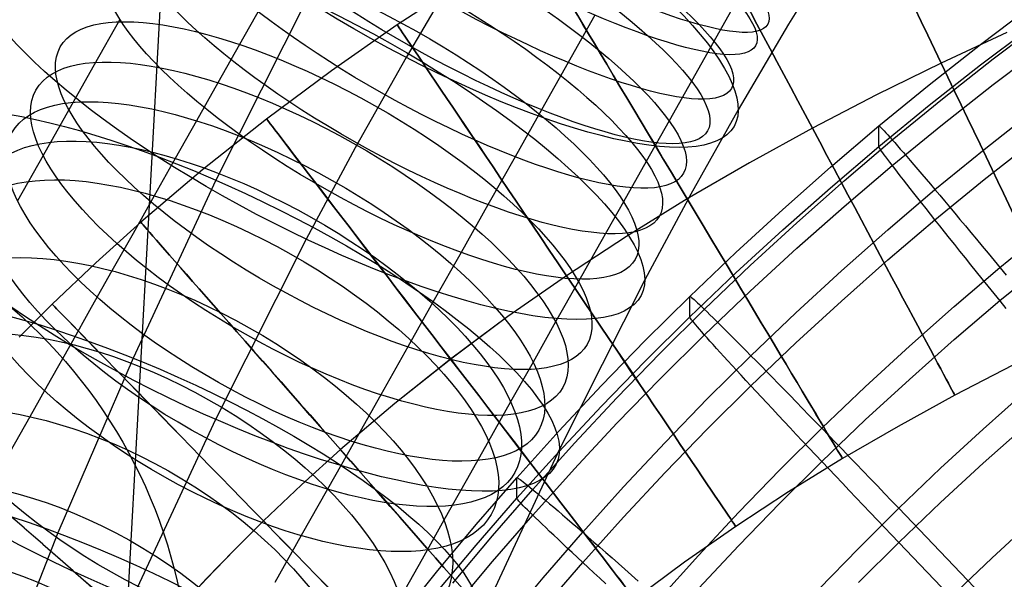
# Model space of a CAD drawing. Extents: x -1634 to -184, y -278 to 263.
# Tile 209 of 242: x -675 to -642, y 137 to 155. Entities that reach past the tile are written whole.
import ezdxf

# ---------------------------------------------------------------- set-up
doc = ezdxf.new("R2010")
doc.units = 0
doc.layers.add('PREDEFINITO', color=7, linetype='CONTINUOUS')

msp = doc.modelspace()

# ---------------------------------------------------------------- linework, layer by layer
at = {"layer": 'PREDEFINITO'}
for p, q in [((-666.804, 216.756, 5.078), (-673.346, 96.961, 512.392)), ((-647.644, 157.712, 713.652), (-649.368, 154.923, 712.72)), ((-660.224, 156.861, 726.536), (-662.014, 153.825, 725.522)), ((-660.092, 156.349, 299.359), (-662.308, 154.899, 299.359)), ((-665.304, 155.725, 699.801), (-668.306, 149.768, 697.814)), ((-651.089, 155.68, 685.091), (-651.836, 154.356, 684.766)), ((-666.817, 155.499, 678.978), (-667.52, 154.253, 678.475)), ((-643.028, 154.252, 430.589), (-641.311, 155.548, 430.56)), ((-671.479, 155.079, 692.425), (-672.324, 153.581, 691.862)), ((-655.772, 155.221, 698.427), (-656.657, 153.653, 698.043)), ((-642.605, 153.775, 434.282), (-640.898, 155.064, 434.253)), ((-662.308, 154.899, 299.359), (-664.487, 153.381, 299.359)), ((-649.368, 154.923, 712.72), (-651.035, 152.094, 711.776)), ((-642.149, 154.651, 289.36), (-644.323, 153.636, 289.36)), ((-642.149, 154.651, 309.36), (-644.323, 153.636, 309.36)), ((-643.028, 153.575, 400.597), (-641.311, 154.871, 400.567)), ((-651.836, 154.356, 684.766), (-652.581, 153.038, 684.41)), ((-667.52, 154.253, 678.475), (-668.235, 152.986, 677.927)), ((-644.72, 152.922, 430.619), (-643.028, 154.252, 430.589)), ((-642.605, 152.932, 396.929), (-640.898, 154.22, 396.9)), ((-662.014, 153.825, 725.522), (-663.695, 150.836, 724.525)), ((-644.286, 152.454, 434.311), (-642.605, 153.775, 434.282)), ((-672.324, 153.581, 691.862), (-673.163, 152.095, 691.261)), ((-664.487, 153.381, 299.359), (-666.63, 151.789, 299.359)), ((-656.657, 153.653, 698.043), (-657.538, 152.094, 697.621)), ((-644.323, 153.636, 289.36), (-646.464, 152.583, 289.36)), ((-644.323, 153.636, 309.36), (-646.464, 152.583, 309.36)), ((-644.72, 152.245, 400.627), (-643.028, 153.575, 400.597)), ((-652.581, 153.038, 684.41), (-653.321, 151.727, 684.021)), ((-668.235, 152.986, 677.927), (-668.944, 151.73, 677.347)), ((-646.385, 151.56, 430.65), (-644.72, 152.922, 430.619)), ((-644.286, 151.611, 396.959), (-642.605, 152.932, 396.929)), ((-646.464, 152.583, 309.36), (-648.582, 151.484, 309.36)), ((-646.464, 152.583, 289.36), (-648.581, 151.484, 289.36)), ((-645.94, 151.101, 434.342), (-644.286, 152.454, 434.311)), ((-673.163, 152.095, 691.261), (-674.016, 150.582, 690.607)), ((-657.538, 152.094, 697.621), (-658.415, 150.541, 697.161)), ((-651.035, 152.094, 711.776), (-652.605, 149.303, 710.844)), ((-646.385, 150.883, 400.657), (-644.72, 152.245, 400.627)), ((-642.908, 150.781, 437.74), (-641.262, 152.076, 437.711)), ((-668.944, 151.73, 677.347), (-669.646, 150.485, 676.736)), ((-666.63, 151.789, 299.359), (-668.732, 150.121, 299.359)), ((-653.321, 151.727, 684.021), (-654.077, 150.387, 683.589)), ((-648.581, 151.484, 289.36), (-650.664, 150.341, 289.36)), ((-648.582, 151.484, 309.36), (-650.664, 150.341, 309.36)), ((-647.989, 150.197, 430.681), (-646.385, 151.56, 430.65)), ((-646.385, 151.56, 430.65), (-646.381, 151.564, 430.991)), ((-646.385, 150.883, 400.657), (-646.385, 151.56, 430.65)), ((-646.381, 151.564, 430.991), (-646.37, 151.558, 431.332)), ((-646.37, 151.558, 431.332), (-646.352, 151.543, 431.673)), ((-646.352, 151.543, 431.673), (-646.326, 151.519, 432.013)), ((-646.326, 151.519, 432.013), (-646.293, 151.486, 432.351)), ((-646.293, 151.486, 432.351), (-646.253, 151.445, 432.687)), ((-646.253, 151.445, 432.687), (-646.205, 151.394, 433.022)), ((-646.205, 151.394, 433.022), (-646.15, 151.335, 433.353)), ((-645.94, 150.257, 396.99), (-644.286, 151.611, 396.959)), ((-647.533, 149.745, 434.373), (-645.94, 151.101, 434.342)), ((-646.15, 151.335, 433.353), (-646.088, 151.266, 433.682)), ((-646.088, 151.266, 433.682), (-646.019, 151.19, 434.008)), ((-646.019, 151.19, 434.008), (-645.943, 151.104, 434.329)), ((-645.943, 151.104, 434.329), (-645.861, 151.01, 434.647)), ((-642.908, 149.785, 393.609), (-641.262, 151.079, 393.58)), ((-663.695, 150.836, 724.525), (-665.318, 147.818, 723.518)), ((-647.989, 149.519, 400.688), (-646.385, 150.883, 400.657)), ((-646.381, 150.871, 400.316), (-646.385, 150.883, 400.657)), ((-646.37, 150.85, 399.976), (-646.381, 150.871, 400.316)), ((-646.352, 150.82, 399.636), (-646.37, 150.85, 399.976)), ((-646.326, 150.78, 399.298), (-646.352, 150.82, 399.636)), ((-646.293, 150.732, 398.961), (-646.326, 150.78, 399.298)), ((-646.253, 150.676, 398.627), (-646.293, 150.732, 398.961)), ((-645.861, 151.01, 434.647), (-645.771, 150.908, 434.96)), ((-645.771, 150.908, 434.96), (-645.675, 150.797, 435.269)), ((-645.675, 150.797, 435.269), (-645.572, 150.679, 435.572)), ((-644.529, 149.455, 437.77), (-642.908, 150.781, 437.74)), ((-674.016, 150.582, 690.607), (-674.862, 149.083, 689.916)), ((-669.646, 150.485, 676.736), (-670.342, 149.253, 676.093)), ((-658.415, 150.541, 697.161), (-659.309, 148.956, 696.65)), ((-646.205, 150.61, 398.295), (-646.253, 150.676, 398.627)), ((-646.15, 150.536, 397.967), (-646.205, 150.61, 398.295)), ((-646.088, 150.453, 397.641), (-646.15, 150.536, 397.967)), ((-646.019, 150.361, 397.32), (-646.088, 150.453, 397.641)), ((-645.572, 150.679, 435.572), (-645.463, 150.552, 435.87)), ((-645.463, 150.552, 435.87), (-645.347, 150.418, 436.161)), ((-645.347, 150.418, 436.161), (-645.225, 150.275, 436.447)), ((-668.732, 150.121, 299.359), (-670.789, 148.375, 299.358)), ((-654.077, 150.387, 683.589), (-654.829, 149.055, 683.124)), ((-650.664, 150.341, 309.36), (-652.719, 149.148, 309.36)), ((-650.664, 150.341, 289.36), (-652.718, 149.148, 289.36)), ((-649.565, 148.802, 430.712), (-647.989, 150.197, 430.681)), ((-647.533, 148.902, 397.02), (-645.94, 150.257, 396.99)), ((-645.943, 150.261, 397.002), (-646.019, 150.361, 397.32)), ((-645.861, 150.153, 396.689), (-645.943, 150.261, 397.002)), ((-645.771, 150.037, 396.381), (-645.861, 150.153, 396.689)), ((-645.225, 150.275, 436.447), (-645.098, 150.126, 436.726)), ((-645.098, 150.126, 436.726), (-644.964, 149.969, 436.998)), ((-668.306, 149.768, 697.814), (-671.037, 143.887, 695.853)), ((-645.675, 149.912, 396.078), (-645.771, 150.037, 396.381)), ((-645.572, 149.78, 395.78), (-645.675, 149.912, 396.078)), ((-645.463, 149.64, 395.488), (-645.572, 149.78, 395.78)), ((-644.964, 149.969, 436.998), (-644.825, 149.804, 437.263)), ((-644.825, 149.804, 437.263), (-644.68, 149.633, 437.52)), ((-644.529, 148.459, 393.639), (-642.908, 149.785, 393.609)), ((-649.565, 148.125, 400.72), (-647.989, 149.519, 400.688)), ((-649.1, 148.36, 434.404), (-647.533, 149.745, 434.373)), ((-646.09, 148.127, 437.8), (-644.529, 149.455, 437.77)), ((-645.347, 149.493, 395.203), (-645.463, 149.64, 395.488)), ((-645.225, 149.338, 394.924), (-645.347, 149.493, 395.203)), ((-644.68, 149.633, 437.52), (-644.529, 149.455, 437.77)), ((-644.529, 149.455, 437.77), (-644.374, 149.271, 438.012)), ((-670.342, 149.253, 676.093), (-671.045, 148.006, 675.405)), ((-652.719, 149.148, 309.36), (-654.734, 147.906, 309.36)), ((-652.718, 149.148, 289.36), (-654.733, 147.907, 289.36)), ((-652.605, 149.303, 710.844), (-654.125, 146.477, 709.901)), ((-645.098, 149.176, 394.652), (-645.225, 149.338, 394.924)), ((-644.964, 149.006, 394.387), (-645.098, 149.176, 394.652)), ((-644.374, 149.271, 438.012), (-644.213, 149.08, 438.245)), ((-659.309, 148.956, 696.65), (-660.2, 147.379, 696.099)), ((-654.829, 149.055, 683.124), (-655.576, 147.732, 682.626)), ((-651.115, 147.378, 430.744), (-649.565, 148.802, 430.712)), ((-649.1, 147.517, 397.052), (-647.533, 148.902, 397.02)), ((-644.825, 148.83, 394.13), (-644.964, 149.006, 394.387)), ((-644.68, 148.648, 393.881), (-644.825, 148.83, 394.13)), ((-644.213, 149.08, 438.245), (-644.048, 148.883, 438.469)), ((-644.048, 148.883, 438.469), (-643.877, 148.68, 438.685)), ((-646.09, 147.131, 393.669), (-644.529, 148.459, 393.639)), ((-644.529, 148.459, 393.639), (-644.68, 148.648, 393.881)), ((-644.374, 148.264, 393.406), (-644.529, 148.459, 393.639)), ((-643.877, 148.68, 438.685), (-643.703, 148.471, 438.891)), ((-643.703, 148.471, 438.891), (-643.524, 148.258, 439.088)), ((-670.789, 148.375, 299.358), (-672.269, 147.04, 299.358)), ((-651.115, 146.701, 400.752), (-649.565, 148.125, 400.72)), ((-650.64, 146.945, 434.436), (-649.1, 148.36, 434.404)), ((-647.624, 146.77, 437.831), (-646.09, 148.127, 437.8)), ((-644.213, 148.062, 393.182), (-644.374, 148.264, 393.406)), ((-643.524, 148.258, 439.088), (-643.341, 148.038, 439.276)), ((-642.381, 146.884, 440.056), (-640.812, 148.169, 440.027)), ((-671.045, 148.006, 675.405), (-671.74, 146.774, 674.684)), ((-665.318, 147.818, 723.518), (-668.318, 141.864, 721.531)), ((-654.734, 147.906, 309.36), (-656.713, 146.611, 309.359)), ((-654.733, 147.907, 289.36), (-656.712, 146.611, 289.359)), ((-644.048, 147.855, 392.967), (-644.213, 148.062, 393.182)), ((-643.877, 147.643, 392.761), (-644.048, 147.855, 392.967)), ((-643.341, 148.038, 439.276), (-643.154, 147.814, 439.453)), ((-643.154, 147.814, 439.453), (-642.964, 147.586, 439.621)), ((-655.576, 147.732, 682.626), (-656.317, 146.418, 682.096)), ((-650.64, 146.101, 397.083), (-649.1, 147.517, 397.052)), ((-643.703, 147.425, 392.564), (-643.877, 147.643, 392.761)), ((-642.964, 147.586, 439.621), (-642.77, 147.353, 439.778)), ((-660.2, 147.379, 696.099), (-661.083, 145.814, 695.51)), ((-652.638, 145.925, 430.777), (-651.115, 147.378, 430.744)), ((-643.524, 147.203, 392.377), (-643.703, 147.425, 392.564)), ((-643.341, 146.975, 392.199), (-643.524, 147.203, 392.377)), ((-642.77, 147.353, 439.778), (-642.573, 147.115, 439.924)), ((-672.269, 147.04, 299.358), (-673.715, 145.666, 299.358)), ((-652.153, 145.501, 434.468), (-650.64, 146.945, 434.436)), ((-647.624, 145.773, 393.7), (-646.09, 147.131, 393.669)), ((-643.891, 145.598, 440.085), (-642.381, 146.884, 440.056)), ((-643.154, 146.744, 392.032), (-643.341, 146.975, 392.199)), ((-642.573, 147.115, 439.924), (-642.373, 146.874, 440.061)), ((-642.381, 145.787, 391.472), (-640.812, 147.072, 391.443)), ((-642.373, 146.874, 440.061), (-642.17, 146.63, 440.186)), ((-671.74, 146.774, 674.684), (-672.427, 145.555, 673.932)), ((-656.713, 146.611, 309.359), (-658.649, 145.262, 309.359)), ((-656.712, 146.611, 289.359), (-658.648, 145.263, 289.359)), ((-652.638, 145.247, 400.785), (-651.115, 146.701, 400.752)), ((-649.132, 145.383, 437.862), (-647.624, 146.77, 437.831)), ((-642.964, 146.508, 391.875), (-643.154, 146.744, 392.032)), ((-642.77, 146.268, 391.729), (-642.964, 146.508, 391.875)), ((-656.317, 146.418, 682.096), (-657.072, 145.082, 681.518)), ((-654.125, 146.477, 709.901), (-656.948, 140.875, 708.032)), ((-642.573, 146.024, 391.593), (-642.77, 146.268, 391.729)), ((-654.108, 144.467, 430.81), (-652.638, 145.925, 430.777)), ((-652.638, 145.925, 430.777), (-652.634, 145.928, 431.118)), ((-652.638, 145.247, 400.785), (-652.638, 145.925, 430.777)), ((-652.634, 145.928, 431.118), (-652.622, 145.923, 431.46)), ((-652.622, 145.923, 431.46), (-652.602, 145.91, 431.8)), ((-652.602, 145.91, 431.8), (-652.574, 145.888, 432.14)), ((-652.574, 145.888, 432.14), (-652.537, 145.858, 432.478)), ((-652.537, 145.858, 432.478), (-652.493, 145.82, 432.814)), ((-652.153, 144.657, 397.116), (-650.64, 146.101, 397.083)), ((-642.373, 145.777, 391.468), (-642.573, 146.024, 391.593)), ((-673.715, 145.666, 299.358), (-674.812, 144.575, 299.358)), ((-672.427, 145.555, 673.932), (-673.105, 144.352, 673.148)), ((-661.083, 145.814, 695.51), (-661.96, 144.259, 694.882)), ((-652.493, 145.82, 432.814), (-652.441, 145.773, 433.149)), ((-652.441, 145.773, 433.149), (-652.382, 145.718, 433.48)), ((-652.382, 145.718, 433.48), (-652.314, 145.655, 433.809)), ((-652.314, 145.655, 433.809), (-652.239, 145.583, 434.134)), ((-652.239, 145.583, 434.134), (-652.156, 145.504, 434.456)), ((-649.132, 144.387, 393.731), (-647.624, 145.773, 393.7)), ((-645.377, 144.283, 440.114), (-643.891, 145.598, 440.085)), ((-643.891, 144.501, 391.501), (-642.381, 145.787, 391.472)), ((-642.17, 145.527, 391.353), (-642.373, 145.777, 391.468)), ((-658.649, 145.262, 309.359), (-660.543, 143.855, 309.359)), ((-658.648, 145.263, 289.359), (-660.541, 143.856, 289.359)), ((-654.108, 143.79, 400.818), (-652.638, 145.247, 400.785)), ((-653.613, 144.052, 434.501), (-652.153, 145.501, 434.468)), ((-652.634, 145.236, 400.443), (-652.638, 145.247, 400.785)), ((-652.622, 145.215, 400.103), (-652.634, 145.236, 400.443)), ((-652.602, 145.187, 399.763), (-652.622, 145.215, 400.103)), ((-652.156, 145.504, 434.456), (-652.066, 145.417, 434.773)), ((-652.066, 145.417, 434.773), (-651.968, 145.322, 435.086)), ((-651.968, 145.322, 435.086), (-651.863, 145.219, 435.395)), ((-651.863, 145.219, 435.395), (-651.751, 145.108, 435.698)), ((-650.614, 143.968, 437.894), (-649.132, 145.383, 437.862)), ((-657.072, 145.082, 681.518), (-657.819, 143.758, 680.907)), ((-652.574, 145.149, 399.425), (-652.602, 145.187, 399.763)), ((-652.537, 145.104, 399.088), (-652.574, 145.149, 399.425)), ((-652.493, 145.05, 398.754), (-652.537, 145.104, 399.088)), ((-652.441, 144.989, 398.422), (-652.493, 145.05, 398.754)), ((-652.382, 144.919, 398.094), (-652.441, 144.989, 398.422)), ((-652.314, 144.841, 397.768), (-652.382, 144.919, 398.094)), ((-651.751, 145.108, 435.698), (-651.632, 144.99, 435.995)), ((-651.632, 144.99, 435.995), (-651.506, 144.865, 436.287)), ((-653.613, 143.208, 397.149), (-652.153, 144.657, 397.116)), ((-652.239, 144.755, 397.446), (-652.314, 144.841, 397.768)), ((-652.156, 144.661, 397.129), (-652.239, 144.755, 397.446)), ((-652.066, 144.559, 396.815), (-652.156, 144.661, 397.129)), ((-651.968, 144.45, 396.507), (-652.066, 144.559, 396.815)), ((-651.506, 144.865, 436.287), (-651.373, 144.733, 436.572)), ((-651.373, 144.733, 436.572), (-651.234, 144.593, 436.851)), ((-651.234, 144.593, 436.851), (-651.088, 144.447, 437.123)), ((-673.105, 144.352, 673.148), (-673.787, 143.143, 672.319)), ((-661.96, 144.259, 694.882), (-662.853, 142.678, 694.199)), ((-655.551, 142.982, 430.843), (-654.108, 144.467, 430.81)), ((-651.863, 144.334, 396.204), (-651.968, 144.45, 396.507)), ((-651.751, 144.21, 395.906), (-651.863, 144.334, 396.204)), ((-651.088, 144.447, 437.123), (-650.936, 144.294, 437.387)), ((-650.936, 144.294, 437.387), (-650.778, 144.134, 437.645)), ((-650.614, 142.972, 393.763), (-649.132, 144.387, 393.731)), ((-646.837, 142.94, 440.145), (-645.377, 144.283, 440.114)), ((-645.377, 143.186, 391.531), (-643.891, 144.501, 391.501)), ((-655.047, 142.576, 434.535), (-653.613, 144.052, 434.501)), ((-652.045, 142.549, 437.926), (-650.614, 143.968, 437.894)), ((-651.632, 144.078, 395.614), (-651.751, 144.21, 395.906)), ((-651.506, 143.94, 395.328), (-651.632, 144.078, 395.614)), ((-651.373, 143.795, 395.049), (-651.506, 143.94, 395.328)), ((-650.778, 144.134, 437.645), (-650.614, 143.968, 437.894)), ((-650.614, 143.968, 437.894), (-650.444, 143.796, 438.135)), ((-671.037, 143.887, 695.853), (-673.53, 138.109, 693.928)), ((-660.543, 143.855, 309.359), (-662.391, 142.39, 309.359)), ((-660.541, 143.856, 289.359), (-662.389, 142.391, 289.359)), ((-657.819, 143.758, 680.907), (-658.559, 142.446, 680.262)), ((-655.551, 142.304, 400.851), (-654.108, 143.79, 400.818)), ((-651.234, 143.643, 394.777), (-651.373, 143.795, 395.049)), ((-651.088, 143.485, 394.512), (-651.234, 143.643, 394.777)), ((-650.444, 143.796, 438.135), (-650.269, 143.618, 438.368)), ((-650.269, 143.618, 438.368), (-650.089, 143.435, 438.592)), ((-641.955, 143.656, 299.36), (-643.875, 142.66, 299.36)), ((-650.936, 143.32, 394.255), (-651.088, 143.485, 394.512)), ((-650.778, 143.149, 394.005), (-650.936, 143.32, 394.255)), ((-650.089, 143.435, 438.592), (-649.903, 143.245, 438.807)), ((-649.903, 143.245, 438.807), (-649.713, 143.051, 439.014)), ((-673.787, 143.143, 672.319), (-674.458, 141.951, 671.458)), ((-656.966, 141.47, 430.878), (-655.551, 142.982, 430.843)), ((-655.047, 141.733, 397.182), (-653.613, 143.208, 397.149)), ((-652.045, 141.552, 393.795), (-650.614, 142.972, 393.763)), ((-650.614, 142.972, 393.763), (-650.778, 143.149, 394.005)), ((-650.444, 142.789, 393.53), (-650.614, 142.972, 393.763)), ((-649.713, 143.051, 439.014), (-649.517, 142.851, 439.21)), ((-648.271, 141.569, 440.176), (-646.837, 142.94, 440.145)), ((-646.837, 141.843, 391.561), (-645.377, 143.186, 391.531)), ((-662.853, 142.678, 694.199), (-663.737, 141.111, 693.476)), ((-650.269, 142.601, 393.305), (-650.444, 142.789, 393.53)), ((-650.089, 142.407, 393.09), (-650.269, 142.601, 393.305)), ((-649.517, 142.851, 439.21), (-649.318, 142.647, 439.397)), ((-649.318, 142.647, 439.397), (-649.114, 142.438, 439.574)), ((-643.875, 142.66, 299.36), (-645.75, 141.632, 299.36)), ((-642.937, 141.544, 440.878), (-641.505, 142.812, 440.85)), ((-662.391, 142.39, 309.359), (-664.188, 140.863, 309.359)), ((-662.389, 142.391, 289.359), (-664.186, 140.865, 289.359)), ((-658.559, 142.446, 680.262), (-659.292, 141.146, 679.585)), ((-656.966, 140.792, 400.885), (-655.551, 142.304, 400.851)), ((-656.453, 141.074, 434.568), (-655.047, 142.576, 434.535)), ((-653.449, 141.103, 437.959), (-652.045, 142.549, 437.926)), ((-649.903, 142.208, 392.883), (-650.089, 142.407, 393.09)), ((-649.114, 142.438, 439.574), (-648.907, 142.224, 439.742)), ((-674.458, 141.951, 671.458), (-675.12, 140.777, 670.567)), ((-649.713, 142.005, 392.686), (-649.903, 142.208, 392.883)), ((-649.517, 141.796, 392.499), (-649.713, 142.005, 392.686)), ((-648.907, 142.224, 439.742), (-648.695, 142.007, 439.898)), ((-648.695, 142.007, 439.898), (-648.481, 141.785, 440.045)), ((-668.318, 141.864, 721.531), (-671.048, 135.987, 719.572)), ((-656.453, 140.23, 397.216), (-655.047, 141.733, 397.182)), ((-649.318, 141.584, 392.321), (-649.517, 141.796, 392.499)), ((-648.481, 141.785, 440.045), (-648.262, 141.56, 440.181)), ((-648.271, 140.472, 391.592), (-646.837, 141.843, 391.561)), ((-645.75, 141.632, 299.36), (-647.586, 140.565, 299.36)), ((-642.937, 140.415, 390.891), (-641.505, 141.683, 390.863)), ((-658.352, 139.932, 430.912), (-656.966, 141.47, 430.878)), ((-653.449, 140.106, 393.828), (-652.045, 141.552, 393.795)), ((-649.656, 140.194, 440.207), (-648.271, 141.569, 440.176)), ((-649.114, 141.367, 392.154), (-649.318, 141.584, 392.321)), ((-648.907, 141.146, 391.996), (-649.114, 141.367, 392.154)), ((-648.262, 141.56, 440.181), (-648.042, 141.332, 440.306)), ((-648.042, 141.332, 440.306), (-647.818, 141.101, 440.42)), ((-644.344, 140.248, 440.908), (-642.937, 141.544, 440.878)), ((-663.737, 141.111, 693.476), (-664.613, 139.559, 692.713)), ((-659.292, 141.146, 679.585), (-660.033, 139.832, 678.859)), ((-657.83, 139.545, 434.603), (-656.453, 141.074, 434.568)), ((-654.826, 139.63, 437.992), (-653.449, 141.103, 437.959)), ((-648.695, 140.922, 391.849), (-648.907, 141.146, 391.996)), ((-647.818, 141.101, 440.42), (-647.592, 140.867, 440.523)), ((-664.188, 140.863, 309.359), (-665.477, 139.701, 309.358)), ((-664.186, 140.865, 289.359), (-665.474, 139.702, 289.358)), ((-656.948, 140.875, 708.032), (-659.534, 135.307, 706.175)), ((-658.352, 139.254, 400.92), (-656.966, 140.792, 400.885)), ((-648.481, 140.694, 391.713), (-648.695, 140.922, 391.849)), ((-648.262, 140.463, 391.588), (-648.481, 140.694, 391.713)), ((-647.592, 140.867, 440.523), (-647.363, 140.63, 440.615)), ((-649.656, 139.097, 391.623), (-648.271, 140.472, 391.592)), ((-647.586, 140.565, 299.36), (-649.374, 139.464, 299.36)), ((-648.042, 140.229, 391.473), (-648.262, 140.463, 391.588)), ((-647.363, 140.63, 440.615), (-647.133, 140.391, 440.695)), ((-647.133, 140.391, 440.695), (-646.901, 140.15, 440.764)), ((-644.344, 139.119, 390.92), (-642.937, 140.415, 390.891)), ((-657.83, 138.702, 397.251), (-656.453, 140.23, 397.216)), ((-654.826, 138.634, 393.861), (-653.449, 140.106, 393.828)), ((-651.015, 138.793, 440.238), (-649.656, 140.194, 440.207)), ((-647.818, 139.993, 391.37), (-648.042, 140.229, 391.473)), ((-647.592, 139.755, 391.277), (-647.818, 139.993, 391.37)), ((-646.901, 140.15, 440.764), (-646.668, 139.907, 440.822)), ((-645.727, 138.926, 440.938), (-644.344, 140.248, 440.908)), ((-665.477, 139.701, 309.358), (-666.735, 138.506, 309.358)), ((-665.474, 139.702, 289.358), (-666.732, 138.507, 289.358)), ((-660.033, 139.832, 678.859), (-660.766, 138.533, 678.099)), ((-659.694, 138.387, 430.947), (-658.352, 139.932, 430.912)), ((-658.352, 139.932, 430.912), (-658.348, 139.935, 431.254)), ((-658.352, 139.254, 400.92), (-658.352, 139.932, 430.912)), ((-658.348, 139.935, 431.254), (-658.335, 139.931, 431.595)), ((-658.335, 139.931, 431.595), (-658.313, 139.92, 431.935)), ((-658.313, 139.92, 431.935), (-658.283, 139.9, 432.275)), ((-658.283, 139.9, 432.275), (-658.244, 139.873, 432.613)), ((-658.244, 139.873, 432.613), (-658.197, 139.838, 432.949)), ((-658.197, 139.838, 432.949), (-658.141, 139.795, 433.284)), ((-658.141, 139.795, 433.284), (-658.077, 139.745, 433.615)), ((-658.077, 139.745, 433.615), (-658.004, 139.687, 433.944)), ((-658.004, 139.687, 433.944), (-657.923, 139.621, 434.269)), ((-647.363, 139.514, 391.196), (-647.592, 139.755, 391.277)), ((-646.668, 139.907, 440.822), (-646.434, 139.663, 440.868)), ((-646.434, 139.663, 440.868), (-646.199, 139.418, 440.903)), ((-664.613, 139.559, 692.713), (-665.48, 138.022, 691.912)), ((-659.164, 138.01, 434.638), (-657.83, 139.545, 434.603)), ((-657.923, 139.621, 434.269), (-657.834, 139.548, 434.59)), ((-657.834, 139.548, 434.59), (-657.737, 139.468, 434.908)), ((-657.737, 139.468, 434.908), (-657.632, 139.38, 435.221)), ((-657.632, 139.38, 435.221), (-657.519, 139.286, 435.529)), ((-656.176, 138.132, 438.026), (-654.826, 139.63, 437.992)), ((-649.374, 139.464, 299.36), (-651.118, 138.323, 299.36)), ((-647.133, 139.272, 391.126), (-647.363, 139.514, 391.196)), ((-646.199, 139.418, 440.903), (-645.963, 139.172, 440.926)), ((-659.694, 137.71, 400.955), (-658.352, 139.254, 400.92)), ((-658.348, 139.243, 400.579), (-658.352, 139.254, 400.92)), ((-658.335, 139.223, 400.238), (-658.348, 139.243, 400.579)), ((-658.313, 139.196, 399.898), (-658.335, 139.223, 400.238)), ((-658.283, 139.161, 399.56), (-658.313, 139.196, 399.898)), ((-658.244, 139.119, 399.224), (-658.283, 139.161, 399.56)), ((-658.197, 139.069, 398.889), (-658.244, 139.119, 399.224)), ((-658.141, 139.011, 398.557), (-658.197, 139.069, 398.889)), ((-658.077, 138.945, 398.228), (-658.141, 139.011, 398.557)), ((-657.519, 139.286, 435.529), (-657.398, 139.184, 435.831)), ((-657.398, 139.184, 435.831), (-657.27, 139.075, 436.129)), ((-657.27, 139.075, 436.129), (-657.135, 138.96, 436.42)), ((-651.015, 137.696, 391.655), (-649.656, 139.097, 391.623)), ((-646.901, 139.028, 391.068), (-647.133, 139.272, 391.126)), ((-646.668, 138.783, 391.021), (-646.901, 139.028, 391.068)), ((-645.963, 139.172, 440.926), (-645.727, 138.926, 440.938)), ((-645.727, 137.797, 390.95), (-644.344, 139.119, 390.92)), ((-659.164, 137.167, 397.285), (-657.83, 138.702, 397.251)), ((-658.004, 138.873, 397.903), (-658.077, 138.945, 398.228)), ((-657.923, 138.793, 397.581), (-658.004, 138.873, 397.903)), ((-657.834, 138.705, 397.263), (-657.923, 138.793, 397.581)), ((-657.737, 138.611, 396.95), (-657.834, 138.705, 397.263)), ((-657.135, 138.96, 436.42), (-656.992, 138.838, 436.705)), ((-656.992, 138.838, 436.705), (-656.842, 138.709, 436.984)), ((-656.842, 138.709, 436.984), (-656.685, 138.574, 437.255)), ((-652.349, 137.367, 440.271), (-651.015, 138.793, 440.238)), ((-647.063, 137.599, 440.968), (-645.727, 138.926, 440.938)), ((-646.434, 138.537, 390.986), (-646.668, 138.783, 391.021)), ((-645.727, 138.926, 440.938), (-642.272, 135.313, 441.019)), ((-666.735, 138.506, 309.358), (-667.69, 137.555, 309.358)), ((-666.732, 138.507, 289.358), (-667.688, 137.557, 289.358)), ((-660.766, 138.533, 678.099), (-661.49, 137.248, 677.306)), ((-661.007, 136.818, 430.983), (-659.694, 138.387, 430.947)), ((-657.632, 138.509, 396.641), (-657.737, 138.611, 396.95)), ((-657.519, 138.401, 396.338), (-657.632, 138.509, 396.641)), ((-657.398, 138.285, 396.04), (-657.519, 138.401, 396.338)), ((-656.685, 138.574, 437.255), (-656.522, 138.433, 437.52)), ((-656.522, 138.433, 437.52), (-656.352, 138.285, 437.777)), ((-656.176, 137.136, 393.895), (-654.826, 138.634, 393.861)), ((-646.199, 138.29, 390.963), (-646.434, 138.537, 390.986)), ((-642.652, 137.281, 390.962), (-641.28, 138.544, 390.933)), ((-673.53, 138.109, 693.928), (-677.941, 126.951, 690.216)), ((-657.482, 136.628, 438.06), (-656.176, 138.132, 438.026)), ((-657.27, 138.163, 395.748), (-657.398, 138.285, 396.04)), ((-657.135, 138.035, 395.462), (-657.27, 138.163, 395.748)), ((-656.992, 137.9, 395.182), (-657.135, 138.035, 395.462)), ((-656.352, 138.285, 437.777), (-656.176, 138.132, 438.026)), ((-656.176, 138.132, 438.026), (-655.993, 137.973, 438.267)), ((-651.118, 138.323, 299.36), (-652.81, 137.143, 299.359)), ((-645.963, 138.044, 390.951), (-646.199, 138.29, 390.963)), ((-645.727, 137.797, 390.95), (-645.963, 138.044, 390.951)), ((-665.48, 138.022, 691.912), (-666.356, 136.467, 691.053)), ((-661.007, 136.141, 400.99), (-659.694, 137.71, 400.955)), ((-660.469, 136.451, 434.673), (-659.164, 138.01, 434.638)), ((-656.842, 137.759, 394.91), (-656.992, 137.9, 395.182)), ((-656.685, 137.612, 394.645), (-656.842, 137.759, 394.91)), ((-655.993, 137.973, 438.267), (-655.805, 137.809, 438.499)), ((-655.805, 137.809, 438.499), (-655.611, 137.639, 438.723)), ((-647.063, 136.47, 390.98), (-645.727, 137.797, 390.95)), ((-642.272, 134.185, 391.032), (-645.727, 137.797, 390.95)), ((-667.69, 137.555, 309.358), (-668.627, 136.586, 309.358)), ((-667.688, 137.557, 289.358), (-668.624, 136.588, 289.358)), ((-656.522, 137.459, 394.387), (-656.685, 137.612, 394.645)), ((-656.352, 137.3, 394.137), (-656.522, 137.459, 394.387)), ((-655.611, 137.639, 438.723), (-655.411, 137.465, 438.938)), ((-655.411, 137.465, 438.938), (-655.206, 137.285, 439.144)), ((-652.349, 136.27, 391.687), (-651.015, 137.696, 391.655)), ((-648.374, 136.247, 440.998), (-647.063, 137.599, 440.968)), ((-661.49, 137.248, 677.306), (-662.206, 135.98, 676.48)), ((-660.469, 135.608, 397.32), (-659.164, 137.167, 397.285)), ((-657.482, 135.631, 393.929), (-656.176, 137.136, 393.895)), ((-656.176, 137.136, 393.895), (-656.352, 137.3, 394.137)), ((-655.993, 136.966, 393.662), (-656.176, 137.136, 393.895)), ((-655.206, 137.285, 439.144), (-654.997, 137.1, 439.34)), ((-654.997, 137.1, 439.34), (-654.782, 136.911, 439.527)), ((-652.81, 137.143, 299.359), (-654.454, 135.922, 299.359)), ((-653.656, 135.915, 440.303), (-652.349, 137.367, 440.271)), ((-644, 135.991, 390.991), (-642.652, 137.281, 390.962)), ((-662.293, 135.226, 431.019), (-661.007, 136.818, 430.983)), ((-655.805, 136.792, 393.437), (-655.993, 136.966, 393.662)), ((-655.611, 136.612, 393.221), (-655.805, 136.792, 393.437)), ((-654.782, 136.911, 439.527), (-654.563, 136.718, 439.704)), ((-668.627, 136.586, 309.358), (-669.544, 135.599, 309.357)), ((-668.624, 136.588, 289.358), (-669.542, 135.6, 289.357)), ((-658.761, 135.099, 438.094), (-657.482, 136.628, 438.06)), ((-655.411, 136.428, 393.014), (-655.611, 136.612, 393.221)), ((-654.563, 136.718, 439.704), (-654.34, 136.521, 439.87))]:
    msp.add_line(p, q, dxfattribs=at)
at = {"layer": 'PREDEFINITO', "extrusion": (0.485722, 0.85541, 0.179854)}
msp.add_circle((651.783, 712.287, -58.318), 10, dxfattribs=at)
at = {"layer": 'PREDEFINITO', "extrusion": (0.479204, 0.832534, 0.27794)}
msp.add_circle((652.459, 739.327, 12.476), 12.5, dxfattribs=at)
at = {"layer": 'PREDEFINITO', "extrusion": (0.482963, 0.85513, 0.188412)}
msp.add_circle((652.208, 712.49, -51.469), 10, dxfattribs=at)
at = {"layer": 'PREDEFINITO', "extrusion": (0.481894, 0.853417, 0.19864)}
msp.add_circle((652.224, 712.98, -44.809), 10, dxfattribs=at)
at = {"layer": 'PREDEFINITO', "extrusion": (0.479757, 0.849581, 0.219192)}
msp.add_circle((652.22, 713.785, -31.489), 10, dxfattribs=at)
at = {"layer": 'PREDEFINITO', "extrusion": (0.901818, 0.432116, -3.30739e-06)}
msp.add_circle((416.974, 299.358, -514.674), 10, dxfattribs=at)
at = {"layer": 'PREDEFINITO', "extrusion": (0.477355, 0.845416, 0.239591)}
msp.add_circle((652.228, 714.299, -18.153), 10, dxfattribs=at)
at = {"layer": 'PREDEFINITO', "extrusion": (0.474744, 0.840878, 0.259889)}
msp.add_circle((652.237, 714.533, -4.807), 10, dxfattribs=at)
at = {"layer": 'PREDEFINITO', "extrusion": (0.882327, 0.470637, 1.17554e-05)}
msp.add_circle((438.905, 299.366, -500.964), 10, dxfattribs=at)
at = {"layer": 'PREDEFINITO', "extrusion": (0.471845, 0.835834, 0.280611)}
msp.add_circle((652.245, 714.48, 8.899), 10, dxfattribs=at)
at = {"layer": 'PREDEFINITO', "extrusion": (0.446344, 0.848848, 0.283257)}
msp.add_circle((659.501, 732.169, 33.456), 12.5, dxfattribs=at)
at = {"layer": 'PREDEFINITO', "extrusion": (0.468725, 0.830398, 0.301225)}
msp.add_circle((652.254, 714.132, 22.614), 10, dxfattribs=at)
at = {"layer": 'PREDEFINITO', "extrusion": (0.858248, 0.513236, 3.22054e-05)}
msp.add_circle((463.004, 299.375, -483.637), 10, dxfattribs=at)
at = {"layer": 'PREDEFINITO', "extrusion": (0.461839, 0.818381, 0.34199)}
msp.add_circle((652.273, 712.549, 49.983), 10, dxfattribs=at)
at = {"layer": 'PREDEFINITO', "extrusion": (0.828828, 0.559503, 5.80682e-05)}
msp.add_circle((488.948, 299.386, -462.256), 10, dxfattribs=at)
at = {"layer": 'PREDEFINITO', "extrusion": (0.457977, 0.811632, 0.362643)}
msp.add_circle((652.283, 711.28, 63.977), 10, dxfattribs=at)
at = {"layer": 'PREDEFINITO', "extrusion": (0.416544, 0.862417, 0.287624)}
msp.add_circle((665.212, 725.52, 51.492), 12.5, dxfattribs=at)
at = {"layer": 'PREDEFINITO', "extrusion": (0.453895, 0.804494, 0.383104)}
msp.add_circle((652.293, 709.703, 77.93), 10, dxfattribs=at)
at = {"layer": 'PREDEFINITO', "extrusion": (0.449595, 0.796969, 0.403367)}
msp.add_circle((652.303, 707.819, 91.836), 10, dxfattribs=at)
at = {"layer": 'PREDEFINITO', "extrusion": (0.793337, 0.608782, 8.92492e-05)}
msp.add_circle((516.252, 299.398, -436.429), 10, dxfattribs=at)
at = {"layer": 'PREDEFINITO', "extrusion": (-0.019754, -0.229771, 0.973044)}
for centre, radius in [((-695.379, 154.691, 333.341), 17.338), ((-695.379, 154.691, 385.428), 17.5)]:
    msp.add_circle(centre, radius, dxfattribs=at)
at = {"layer": 'PREDEFINITO', "extrusion": (0.445077, 0.789058, 0.423431)}
msp.add_circle((652.314, 705.628, 105.694), 10, dxfattribs=at)
at = {"layer": 'PREDEFINITO', "extrusion": (0.751124, 0.660161, 0.000125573)}
msp.add_circle((544.277, 299.41, -405.857), 10, dxfattribs=at)
at = {"layer": 'PREDEFINITO', "extrusion": (0.435182, 0.771717, 0.463755)}
msp.add_circle((652.337, 700.205, 133.827), 10, dxfattribs=at)
at = {"layer": 'PREDEFINITO', "extrusion": (0.390279, 0.873463, 0.29111)}
msp.add_circle((669.752, 719.559, 66.358), 12.5, dxfattribs=at)
at = {"layer": 'PREDEFINITO', "extrusion": (0.715961, 0.69814, 0.000151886)}
msp.add_circle((564.639, 299.416, -380.613), 10, dxfattribs=at)
at = {"layer": 'PREDEFINITO', "extrusion": (0.424412, 0.752824, 0.50312)}
msp.add_circle((652.361, 693.522, 161.671), 10, dxfattribs=at)
at = {"layer": 'PREDEFINITO', "extrusion": (0.412585, 0.732058, 0.542093)}
msp.add_circle((652.388, 685.447, 189.639), 10, dxfattribs=at)
at = {"layer": 'PREDEFINITO', "extrusion": (0.659102, 0.752054, 0.000150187)}
msp.add_circle((592.919, 299.408, -340.622), 10, dxfattribs=at)
at = {"layer": 'PREDEFINITO', "extrusion": (0.368015, 0.882189, 0.29378)}
msp.add_circle((673.268, 714.449, 77.831), 12.5, dxfattribs=at)
at = {"layer": 'PREDEFINITO', "extrusion": (0.3999, 0.709773, 0.579916)}
msp.add_circle((652.416, 676.101, 217.194), 10, dxfattribs=at)
at = {"layer": 'PREDEFINITO', "extrusion": (0.38621, 0.685703, 0.616971)}
msp.add_circle((652.447, 665.36, 244.624), 10, dxfattribs=at)

doc.saveas('drawing.dxf')
